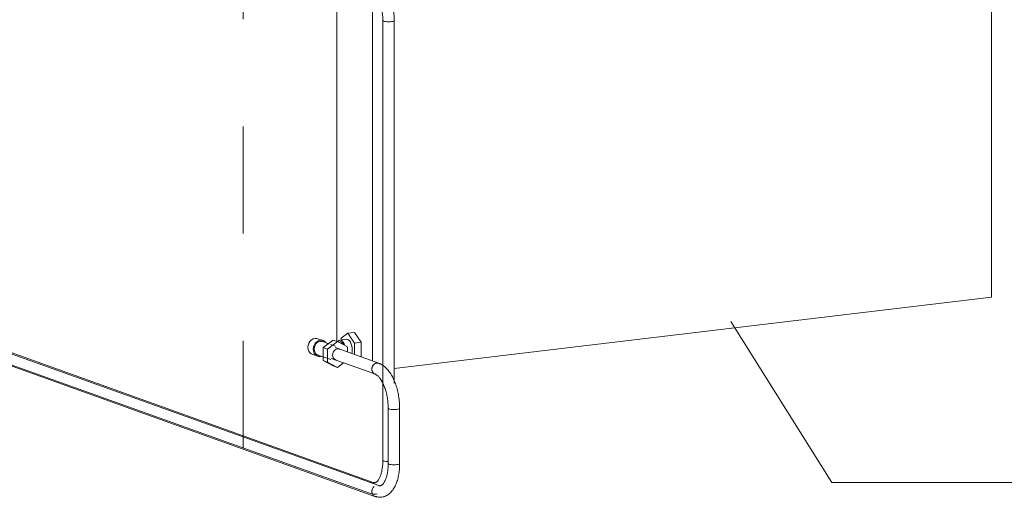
# Model space of a CAD drawing. Header units: millimetres. Extents: x 38570 to 76040, y -5041 to 9267.
# Tile 87 of 168: x 66571 to 67949, y -4247 to -3576. Entities that reach past the tile are written whole.
import ezdxf

# ---------------------------------------------------------------- set-up
doc = ezdxf.new("R2010")
doc.units = ezdxf.units.MM
doc.linetypes.add('ADSK_Скрыто', pattern=[300, 150, -150])
for name, color, linetype, lineweight in [('G-____-____-SYMB', 111, 'ADSK_Скрыто', 20), ('M-EQPM-___-IDEN', 50, 'Continuous', 20), ('M-EQPM-____-OTLN', 50, 'Continuous', 20), ('P-PIPE-____-OTLN', 3, 'Continuous', 20)]:
    doc.layers.add(name, color=color, linetype=linetype, lineweight=lineweight)

# ---------------------------------------------------------------- blocks, each defined once
blk = doc.blocks.new('ADSK_Радиатор универсальный_Боковое подключение_Клапаны - Радиатор 600х1000-V153-3D Отопление Right')
at = {"layer": 'M-EQPM-____-OTLN'}
for p, q in [((46489.7, -3359.4), (45623.6, -3462.8)), ((46539.7, -3377.3), (46489.7, -3359.4)), ((45673.6, -3480.8), (46539.7, -3377.3)), ((46539.7, -3964.3), (46539.7, -3377.3)), ((45623.6, -3462.8), (45673.6, -3480.8)), ((45623.6, -3462.8), (45623.6, -3486.2)), ((45605.5, -3482), (45598.5, -3480.6)), ((45607.3, -3496), (45621.1, -3485.3)), ((45621.1, -3485.3), (45626.1, -3487.1)), ((45637.6, -3485), (45628.1, -3486.1)), ((45639.1, -3476.5), (45629.9, -3483.6)), ((45629.9, -3483.6), (45629.9, -3485.9)), ((45639.1, -3476.5), (45648.6, -3475.4)), ((45648.4, -3490.3), (45639.1, -3476.5)), ((45648.6, -3475.4), (45657.9, -3489.1)), ((45673.6, -3480.8), (45673.6, -3513.9)), ((45589, -3498), (45589.6, -3493.5)), ((45589.5, -3501.9), (45589, -3498)), ((45590.8, -3490.4), (45592.8, -3487.2)), ((45614.5, -3490.4), (45606.5, -3487.5)), ((45607.3, -3514.1), (45607.3, -3496)), ((45612.3, -3497.8), (45607.3, -3496)), ((45626.1, -3487.1), (45612.3, -3497.8)), ((45612.3, -3497.8), (45612.3, -3515.8)), ((45614, -3490.8), (45613.1, -3490.7)), ((45614.7, -3490.2), (45614, -3490.3)), ((45624.5, -3493.9), (45618.4, -3491.8)), ((45640, -3494.5), (45626.1, -3487.1)), ((45630.9, -3489.5), (45629.6, -3488.7)), ((45640, -3501.5), (45640, -3494.5)), ((45648.4, -3490.3), (45657.9, -3489.1)), ((45648.4, -3504.7), (45648.4, -3490.3)), ((45657.9, -3489.1), (45657.9, -3508.1)), ((45589.2, -3506.6), (45595.5, -3509.9)), ((45599.7, -3506.3), (45617.7, -3512.8)), ((45601.9, -3511.1), (45601.2, -3511.2)), ((45621.1, -3521.4), (45607.3, -3514.1)), ((45612.3, -3515.8), (45607.3, -3514.1)), ((45612.3, -3515.8), (45626.1, -3523.2)), ((45626.1, -3523.2), (45621.1, -3521.4)), ((45623.6, -3522.3), (45623.6, -4025.9)), ((45626.1, -3523.2), (45634.7, -3516.6)), ((45673.6, -3532), (45673.6, -4053.5)), ((46539.7, -3964.3), (45704.1, -4064.1)), ((45604.5, -4025), (45597, -4022.3)), ((45637.6, -4023.1), (45628.1, -4024.2)), ((45639.1, -4014.6), (45629.9, -4021.7)), ((45629.9, -4021.7), (45629.9, -4024)), ((45648.6, -4013.5), (45639.1, -4014.6)), ((45648.4, -4028.4), (45639.1, -4014.6)), ((45648.6, -4013.5), (45657.9, -4027.2)), ((45611.1, -4028.9), (45604, -4026.4)), ((45604.8, -4034.8), (45618.7, -4024.2)), ((45604.8, -4052.9), (45604.8, -4034.8)), ((45610.8, -4037), (45604.8, -4034.8)), ((45610.4, -4028.9), (45609.7, -4029.2)), ((45609.7, -4029.2), (45611.8, -4029.5)), ((45613, -4028.5), (45610.5, -4028.8)), ((45624.7, -4026.3), (45610.8, -4037)), ((45610.8, -4037), (45610.8, -4055.1)), ((45622, -4032.8), (45615, -4030.3)), ((45618.7, -4024.2), (45624.7, -4026.3)), ((45638.5, -4033.7), (45624.7, -4026.3)), ((45628.4, -4026.7), (45625.9, -4027)), ((45638.5, -4040.9), (45638.5, -4033.7)), ((45648.4, -4028.4), (45657.9, -4027.2)), ((45648.4, -4044.5), (45648.4, -4028.4)), ((45657.9, -4027.2), (45657.9, -4047.9)), ((45589.3, -4043.9), (45596.8, -4046.6)), ((45597.3, -4045.2), (45615.3, -4051.6)), ((45618.7, -4060.3), (45604.8, -4052.9)), ((45610.8, -4055.1), (45604.8, -4052.9)), ((45610.8, -4055.1), (45624.7, -4062.5)), ((45624.7, -4062.5), (45618.7, -4060.3)), ((45624.7, -4062.5), (45633.2, -4055.9))]:
    blk.add_line(p, q, dxfattribs=at)
for points in [[(45596.7, -3480.4, 0), (45596.1, -3480.4, 0), (45595.6, -3480.4, 0), (45595, -3480.4, 0), (45594.5, -3480.5, 0), (45594, -3480.6, 0), (45593.5, -3480.7, 0), (45593, -3480.9, 0), (45592.4, -3481, 0), (45591.9, -3481.2, 0), (45591.5, -3481.4, 0), (45591, -3481.7, 0), (45590.5, -3481.9, 0), (45590, -3482.2, 0), (45589.6, -3482.5, 0), (45589.1, -3482.7, 0), (45588.7, -3483.1, 0), (45588.3, -3483.4, 0), (45587.9, -3483.7, 0), (45587.5, -3484.1, 0), (45587.1, -3484.5, 0), (45586.8, -3484.9, 0), (45586.4, -3485.3, 0), (45586.1, -3485.7, 0), (45585.8, -3486.1, 0), (45585.5, -3486.5, 0), (45585.2, -3487, 0), (45584.9, -3487.4, 0), (45584.7, -3487.9, 0), (45584.4, -3488.4, 0), (45584.2, -3488.8, 0), (45584, -3489.3, 0), (45583.8, -3489.8, 0), (45583.6, -3490.3, 0), (45583.5, -3490.8, 0), (45583.3, -3491.3, 0), (45583.2, -3491.8, 0), (45583.1, -3492.4, 0), (45583, -3492.9, 0), (45582.9, -3493.4, 0), (45582.9, -3493.9, 0), (45582.8, -3494.5, 0), (45582.8, -3495, 0), (45582.8, -3495.2, 0)], [(45583.1, -3495.5, 0), (45586.7, -3485.5, 0), (45595.2, -3480.4, 0), (45600.3, -3481.1, 0)], [(45597.4, -3483.3, 0), (45601.9, -3481.8, 0), (45607.7, -3482.7, 0)], [(45614.5, -3490.2, 0), (45614.4, -3489.6, 0), (45614.1, -3489.1, 0), (45613.9, -3488.6, 0), (45613.7, -3488.1, 0), (45613.4, -3487.6, 0), (45613.1, -3487.2, 0), (45612.8, -3486.7, 0), (45612.4, -3486.3, 0), (45612.1, -3485.9, 0), (45611.7, -3485.4, 0), (45611.4, -3485.1, 0), (45611, -3484.7, 0), (45610.6, -3484.3, 0), (45610.1, -3484, 0), (45609.7, -3483.7, 0), (45609.2, -3483.4, 0), (45608.8, -3483.1, 0), (45608.3, -3482.9, 0), (45607.8, -3482.7, 0), (45607.3, -3482.5, 0), (45606.8, -3482.3, 0), (45606.3, -3482.2, 0), (45605.8, -3482, 0), (45605.3, -3481.9, 0), (45604.7, -3481.8, 0), (45604.2, -3481.8, 0), (45603.6, -3481.8, 0), (45603.5, -3481.8, 0)], [(45633.9, -3491.2, 0), (45632.7, -3489.1, 0), (45631.2, -3487.3, 0), (45629.6, -3486.3, 0), (45628, -3486.1, 0), (45626.4, -3486.8, 0)], [(45645.4, -3499.6, 0), (45645.1, -3496.4, 0), (45644.5, -3493.2, 0), (45643.5, -3490.3, 0), (45642.2, -3487.9, 0), (45640.7, -3486.2, 0), (45639.1, -3485.2, 0), (45637.5, -3485, 0)], [(45582.8, -3495.2, 0), (45582.8, -3495.7, 0), (45582.9, -3496.2, 0), (45582.9, -3496.7, 0), (45583, -3497.3, 0), (45583.1, -3497.8, 0), (45583.2, -3498.3, 0), (45583.3, -3498.8, 0), (45583.4, -3499.3, 0), (45583.6, -3499.8, 0), (45583.8, -3500.3, 0), (45584, -3500.8, 0), (45584.2, -3501.3, 0), (45584.5, -3501.8, 0), (45584.7, -3502.2, 0), (45585, -3502.7, 0), (45585.3, -3503.1, 0), (45585.6, -3503.6, 0), (45586, -3504, 0), (45586.3, -3504.4, 0), (45586.7, -3504.8, 0), (45587.1, -3505.1, 0), (45587.5, -3505.5, 0), (45587.6, -3505.6, 0)], [(45590.7, -3507.2, 0), (45586.7, -3504.7, 0), (45583.1, -3495.5, 0)], [(45594.5, -3497.9, 0), (45594.8, -3495.4, 0), (45595.6, -3492.9, 0), (45597, -3490.7, 0), (45598.8, -3489, 0), (45600.9, -3487.7, 0), (45603.1, -3487.1, 0), (45605.4, -3487.2, 0), (45607.4, -3487.9, 0)], [(45600.6, -3506.6, 0), (45598.8, -3505.9, 0), (45597, -3504.6, 0), (45595.6, -3502.7, 0), (45594.8, -3500.4, 0), (45594.5, -3497.9, 0)], [(45613.1, -3490.7, 0), (45613.8, -3490.3, 0), (45614.5, -3490.4, 0)], [(45619.2, -3506, 0), (45619.4, -3503.9, 0), (45620.1, -3502, 0), (45621.2, -3500.2, 0), (45622.7, -3498.8, 0), (45624.3, -3497.8, 0), (45626.1, -3497.3, 0), (45627.9, -3497.4, 0), (45629.6, -3498, 0)], [(45645, -3503.5, 0), (45645.1, -3502.7, 0), (45645.4, -3499.6, 0)], [(45599.8, -3511.2, 0), (45592.8, -3507.9, 0), (45590.6, -3505, 0)], [(45593.8, -3508.8, 0), (45594.2, -3509.2, 0), (45594.7, -3509.5, 0), (45595.1, -3509.8, 0), (45595.6, -3510, 0), (45596.1, -3510.3, 0), (45596.5, -3510.5, 0), (45597, -3510.7, 0), (45597.6, -3510.8, 0), (45598.1, -3511, 0), (45598.6, -3511.1, 0), (45599.1, -3511.2, 0), (45599.6, -3511.3, 0), (45600.2, -3511.3, 0), (45600.7, -3511.3, 0), (45601.3, -3511.3, 0), (45601.8, -3511.3, 0), (45602.3, -3511.3, 0), (45602.9, -3511.2, 0), (45603.4, -3511.1, 0), (45603.9, -3511, 0), (45604.5, -3510.8, 0), (45605, -3510.6, 0), (45605.5, -3510.5, 0), (45606, -3510.2, 0), (45606.5, -3510, 0), (45607, -3509.7, 0)], [(45624.1, -3512.9, 0), (45622.7, -3512.3, 0), (45621.2, -3511.3, 0), (45620.1, -3509.8, 0), (45619.4, -3508, 0), (45619.2, -3506, 0)], [(45583.2, -4034.3, 0), (45583.5, -4031.3, 0), (45584.5, -4028.5, 0), (45586.1, -4026, 0), (45588.2, -4023.9, 0), (45590.6, -4022.5, 0), (45593.2, -4021.8, 0), (45595.7, -4021.9, 0), (45598.1, -4022.8, 0)], [(45645.4, -4037.7, 0), (45645.1, -4034.5, 0), (45644.5, -4031.3, 0), (45643.5, -4028.4, 0), (45642.2, -4026, 0), (45640.7, -4024.3, 0), (45639.1, -4023.3, 0), (45637.5, -4023.1, 0)], [(45590.3, -4044.2, 0), (45588.2, -4043.4, 0), (45586.1, -4041.9, 0), (45584.5, -4039.7, 0), (45583.5, -4037.2, 0), (45583.2, -4034.3, 0)], [(45608.5, -4027.9, 0), (45607.7, -4027, 0), (45605.6, -4025.4, 0), (45603.2, -4024.6, 0), (45600.7, -4024.5, 0), (45598.1, -4025.2, 0), (45595.7, -4026.6, 0), (45593.6, -4028.7, 0), (45592, -4031.2, 0), (45591, -4034, 0), (45590.7, -4037, 0)], [(45590.7, -4037, 0), (45591, -4039.8, 0), (45592, -4042.4, 0), (45593.6, -4044.6, 0), (45595.7, -4046.1, 0), (45598.1, -4047, 0), (45600.7, -4047, 0), (45602.3, -4046.7, 0)], [(45592, -4036.8, 0), (45592.3, -4034.2, 0), (45593.2, -4031.8, 0), (45594.5, -4029.6, 0), (45596.3, -4027.8, 0), (45598.4, -4026.6, 0), (45600.7, -4026, 0), (45602.9, -4026.1, 0), (45604.9, -4026.8, 0)], [(45598.7, -4045.5, 0), (45598.4, -4045.5, 0), (45596.3, -4044.8, 0), (45594.5, -4043.4, 0), (45593.2, -4041.6, 0), (45592.3, -4039.3, 0), (45592, -4036.8, 0)], [(45617.7, -4045.2, 0), (45618, -4043.2, 0), (45618.7, -4041.2, 0), (45619.8, -4039.4, 0), (45621.2, -4038, 0), (45622.9, -4037, 0), (45624.7, -4036.6, 0), (45626.4, -4036.6, 0), (45628.1, -4037.2, 0)], [(45634.8, -4031.6, 0), (45634, -4029.6, 0), (45632.7, -4027.2, 0), (45631.2, -4025.4, 0), (45629.6, -4024.4, 0), (45628, -4024.2, 0), (45626.4, -4024.9, 0), (45625.2, -4026.4, 0)], [(45633, -4030.7, 0), (45632.1, -4029.1, 0), (45630.9, -4027.6, 0), (45629.6, -4026.8, 0), (45628.3, -4026.7, 0)], [(45622.7, -4052.1, 0), (45621.2, -4051.6, 0), (45619.8, -4050.5, 0), (45618.7, -4049, 0), (45618, -4047.2, 0), (45617.7, -4045.2, 0)], [(45644.6, -4043.1, 0), (45645.1, -4040.8, 0), (45645.4, -4037.7, 0)]]:
    blk.add_polyline3d(points, dxfattribs=at)
blk = doc.blocks.new('ADSK_СШПЭ Аксиальный_Поворот с фиксатором - Поворот трубы-V154-3D Отопление Right')
at = {"layer": 'P-PIPE-____-OTLN', "color": 10}
for p, q in [((45665.2, -3522.5), (45665.4, -3520.4)), ((45665.4, -3524.5), (45665.2, -3522.5)), ((45665.4, -3520.4), (45666.1, -3518.4)), ((45666.1, -3526.3), (45665.4, -3524.5)), ((45666.1, -3518.4), (45667.2, -3516.7)), ((45667.2, -3527.8), (45666.1, -3526.3)), ((45667.2, -3516.7), (45668.6, -3515.3)), ((45668.7, -3515.3), (45670.3, -3514.3)), ((45670.3, -3514.3), (45672.1, -3513.8)), ((45672.1, -3513.8), (45673.9, -3513.9)), ((45668.6, -3528.8), (45667.2, -3527.8)), ((45688.4, -3577.6), (45688.1, -3577.2)), ((45689.2, -3578), (45688.4, -3577.6)), ((45690.5, -3578.4), (45689.2, -3578)), ((45692.1, -3578.6), (45690.5, -3578.4)), ((45694, -3578.8), (45692.1, -3578.6)), ((45696.1, -3578.9), (45694.1, -3578.8)), ((45698.2, -3578.8), (45696.1, -3578.9)), ((45700.1, -3578.6), (45698.2, -3578.8)), ((45701.8, -3578.4), (45700.1, -3578.6)), ((45703, -3578), (45701.8, -3578.4)), ((45703.8, -3577.6), (45703.1, -3578))]:
    blk.add_line(p, q, dxfattribs=at)
for points in [[(45673.9, -3513.9, 0), (45675.6, -3514.4, 0), (45677, -3515.5, 0)], [(45674.8, -3514.1, 0), (45676.3, -3514.7, 0), (45677.7, -3515.4, 0), (45679.1, -3516.1, 0), (45680.4, -3517, 0), (45681.7, -3517.9, 0), (45683, -3518.9, 0), (45684.2, -3520, 0), (45685.3, -3521.1, 0), (45686.5, -3522.3, 0), (45687.6, -3523.5, 0), (45688.6, -3524.8, 0), (45689.7, -3526.2, 0), (45690.7, -3527.6, 0), (45691.6, -3529.1, 0), (45692.6, -3530.6, 0), (45693.5, -3532.2, 0), (45694.3, -3533.8, 0), (45695.1, -3535.5, 0), (45695.9, -3537.2, 0), (45696.7, -3538.9, 0), (45697.4, -3540.7, 0), (45698.1, -3542.5, 0), (45698.8, -3544.4, 0), (45699.4, -3546.3, 0), (45700, -3548.2, 0), (45700.5, -3550.1, 0), (45701, -3552.1, 0), (45701.5, -3554.1, 0), (45702, -3556.1, 0), (45702.3, -3558.1, 0), (45702.7, -3560.2, 0), (45703, -3562.2, 0), (45703.3, -3564.3, 0), (45703.5, -3566.3, 0), (45703.7, -3568.4, 0), (45703.9, -3570.5, 0), (45704, -3572.5, 0), (45704.1, -3574.6, 0), (45704.1, -3576.6, 0), (45704.1, -3577.2, 0)], [(45669.4, -3529.2, 0), (45669.9, -3529.3, 0), (45670.4, -3529.6, 0), (45670.9, -3529.9, 0), (45671.5, -3530.2, 0), (45672.1, -3530.7, 0), (45672.7, -3531.2, 0), (45673.3, -3531.7, 0), (45674, -3532.4, 0), (45674.7, -3533.1, 0), (45675.3, -3533.8, 0), (45676, -3534.7, 0), (45676.7, -3535.6, 0), (45677.4, -3536.6, 0), (45678.1, -3537.6, 0), (45678.8, -3538.8, 0), (45679.4, -3539.9, 0), (45680.1, -3541.2, 0), (45680.7, -3542.4, 0), (45681.4, -3543.8, 0), (45682, -3545.2, 0), (45682.5, -3546.6, 0), (45683.1, -3548.1, 0), (45683.6, -3549.6, 0), (45684.1, -3551.1, 0), (45684.6, -3552.7, 0), (45685.1, -3554.3, 0), (45685.5, -3556, 0), (45685.9, -3557.7, 0), (45686.3, -3559.3, 0), (45686.6, -3561.1, 0), (45686.9, -3562.8, 0), (45687.2, -3564.5, 0), (45687.4, -3566.3, 0), (45687.6, -3568, 0), (45687.8, -3569.8, 0), (45687.9, -3571.5, 0), (45688, -3573.3, 0), (45688.1, -3575, 0), (45688.1, -3576.7, 0), (45688.1, -3577.2, 0)]]:
    blk.add_polyline3d(points, dxfattribs=at)
blk = doc.blocks.new('ADSK_СШПЭ Аксиальный_Поворот с фиксатором - Поворот трубы-V155-3D Отопление Right')
at = {"layer": 'P-PIPE-____-OTLN', "color": 5}
for p, q in [((45673.6, -4060.9), (45674.7, -4059.1)), ((45674.8, -4059.1), (45676.2, -4057.7)), ((45676.2, -4057.7), (45677.9, -4056.7)), ((45677.9, -4056.7), (45679.6, -4056.3)), ((45679.7, -4056.3), (45681.4, -4056.3)), ((45673, -4066.9), (45672.7, -4064.9)), ((45673.6, -4068.7), (45673, -4066.9)), ((45674.7, -4070.2), (45673.6, -4068.7)), ((45676.2, -4071.3), (45674.8, -4070.2)), ((45695.9, -4120.1), (45695.6, -4119.7)), ((45696.7, -4120.5), (45695.9, -4120.1)), ((45698, -4120.8), (45696.7, -4120.5)), ((45699.6, -4121.1), (45698, -4120.8)), ((45701.6, -4121.3), (45699.7, -4121.1)), ((45703.6, -4121.3), (45701.6, -4121.3)), ((45705.7, -4121.3), (45703.7, -4121.3)), ((45707.6, -4121.1), (45705.7, -4121.3)), ((45709.3, -4120.8), (45707.7, -4121.1)), ((45710.6, -4120.5), (45709.3, -4120.8)), ((45711.4, -4120.1), (45710.6, -4120.5))]:
    blk.add_line(p, q, dxfattribs=at)
for points in [[(45672.7, -4064.9, 0), (45673, -4062.9, 0), (45673.6, -4060.9, 0)], [(45681.5, -4056.3, 0), (45683.1, -4056.9, 0), (45684.5, -4058, 0)], [(45682.3, -4056.6, 0), (45683.8, -4057.1, 0), (45685.2, -4057.8, 0), (45686.6, -4058.6, 0), (45687.9, -4059.4, 0), (45689.2, -4060.4, 0), (45690.5, -4061.3, 0), (45691.7, -4062.4, 0), (45692.9, -4063.5, 0), (45694, -4064.7, 0), (45695.1, -4066, 0), (45696.2, -4067.3, 0), (45697.2, -4068.7, 0), (45698.2, -4070.1, 0), (45699.2, -4071.6, 0), (45700.1, -4073.1, 0), (45701, -4074.7, 0), (45701.9, -4076.3, 0), (45702.7, -4077.9, 0), (45703.5, -4079.6, 0), (45704.2, -4081.4, 0), (45705, -4083.2, 0), (45705.7, -4085, 0), (45706.3, -4086.9, 0), (45706.9, -4088.7, 0), (45707.5, -4090.7, 0), (45708.1, -4092.6, 0), (45708.6, -4094.6, 0), (45709.1, -4096.6, 0), (45709.5, -4098.6, 0), (45709.9, -4100.6, 0), (45710.2, -4102.6, 0), (45710.6, -4104.7, 0), (45710.8, -4106.7, 0), (45711.1, -4108.8, 0), (45711.3, -4110.9, 0), (45711.4, -4112.9, 0), (45711.5, -4115, 0), (45711.6, -4117.1, 0), (45711.6, -4119.1, 0), (45711.6, -4119.7, 0)], [(45677, -4071.6, 0), (45677.4, -4071.8, 0), (45677.9, -4072, 0), (45678.4, -4072.3, 0), (45679, -4072.7, 0), (45679.6, -4073.1, 0), (45680.2, -4073.6, 0), (45680.9, -4074.2, 0), (45681.5, -4074.8, 0), (45682.2, -4075.5, 0), (45682.9, -4076.3, 0), (45683.6, -4077.2, 0), (45684.3, -4078.1, 0), (45684.9, -4079.1, 0), (45685.6, -4080.1, 0), (45686.3, -4081.2, 0), (45687, -4082.4, 0), (45687.6, -4083.6, 0), (45688.3, -4084.9, 0), (45688.9, -4086.2, 0), (45689.5, -4087.6, 0), (45690.1, -4089, 0), (45690.6, -4090.5, 0), (45691.2, -4092, 0), (45691.7, -4093.6, 0), (45692.2, -4095.2, 0), (45692.6, -4096.8, 0), (45693.1, -4098.4, 0), (45693.5, -4100.1, 0), (45693.8, -4101.8, 0), (45694.2, -4103.5, 0), (45694.5, -4105.2, 0), (45694.7, -4107, 0), (45695, -4108.7, 0), (45695.2, -4110.5, 0), (45695.3, -4112.2, 0), (45695.5, -4114, 0), (45695.6, -4115.7, 0), (45695.6, -4117.5, 0), (45695.6, -4119.2, 0), (45695.6, -4119.7, 0)]]:
    blk.add_polyline3d(points, dxfattribs=at)
blk = doc.blocks.new('ADSK_СШПЭ Аксиальный_Поворот с фиксатором - Поворот трубы-V156-3D Отопление Right')
at = {"layer": 'P-PIPE-____-OTLN', "color": 5}
for p, q in [((45674.8, -4230.3), (45676.2, -4228.9)), ((45672.7, -4236.1), (45673, -4234.1)), ((45673, -4238.1), (45672.7, -4236.1)), ((45673, -4234.1), (45673.6, -4232.1)), ((45673.6, -4239.9), (45673, -4238.1)), ((45673.6, -4232.1), (45674.7, -4230.4)), ((45674.7, -4241.4), (45673.6, -4239.9)), ((45676.2, -4242.5), (45674.8, -4241.4))]:
    blk.add_line(p, q, dxfattribs=at)
for points in [[(45684.4, -4228.1, 0), (45684.7, -4228, 0), (45685, -4227.9, 0), (45685.3, -4227.8, 0), (45685.6, -4227.7, 0), (45685.9, -4227.5, 0), (45686.3, -4227.3, 0), (45686.7, -4227, 0), (45687.1, -4226.7, 0), (45687.6, -4226.3, 0), (45688.1, -4225.8, 0), (45688.5, -4225.2, 0), (45689, -4224.6, 0), (45689.5, -4223.9, 0), (45690, -4223.1, 0), (45690.5, -4222.3, 0), (45691, -4221.3, 0), (45691.4, -4220.4, 0), (45691.9, -4219.3, 0), (45692.3, -4218.2, 0), (45692.8, -4217, 0), (45693.2, -4215.8, 0), (45693.5, -4214.5, 0), (45693.9, -4213.1, 0), (45694.2, -4211.7, 0), (45694.5, -4210.3, 0), (45694.7, -4208.8, 0), (45695, -4207.3, 0), (45695.2, -4205.7, 0), (45695.3, -4204.1, 0), (45695.5, -4202.5, 0), (45695.6, -4200.8, 0), (45695.6, -4199.1, 0), (45695.6, -4197.4, 0), (45695.6, -4196.9, 0)], [(45686.3, -4243.9, 0), (45687.9, -4243.7, 0), (45689.4, -4243.3, 0), (45690.9, -4242.8, 0), (45692.4, -4242.2, 0), (45693.8, -4241.5, 0), (45695.1, -4240.7, 0), (45696.4, -4239.7, 0), (45697.6, -4238.8, 0), (45698.8, -4237.7, 0), (45699.9, -4236.5, 0), (45700.9, -4235.3, 0), (45701.9, -4234.1, 0), (45702.8, -4232.8, 0), (45703.7, -4231.4, 0), (45704.5, -4230, 0), (45705.3, -4228.5, 0), (45706, -4227, 0), (45706.7, -4225.4, 0), (45707.3, -4223.8, 0), (45707.9, -4222.1, 0), (45708.5, -4220.4, 0), (45709, -4218.7, 0), (45709.4, -4216.9, 0), (45709.8, -4215.1, 0), (45710.2, -4213.2, 0), (45710.5, -4211.3, 0), (45710.8, -4209.4, 0), (45711.1, -4207.5, 0), (45711.3, -4205.5, 0), (45711.4, -4203.6, 0), (45711.5, -4201.6, 0), (45711.6, -4199.6, 0), (45711.6, -4197.5, 0), (45711.6, -4196.9, 0)], [(45695.6, -4196.9, 0), (45695.9, -4197.4, 0), (45696.7, -4197.8, 0), (45698, -4198.1, 0), (45699.6, -4198.4, 0), (45701.6, -4198.5, 0), (45703.6, -4198.6, 0), (45705.7, -4198.5, 0), (45707.6, -4198.4, 0)], [(45707.6, -4198.4, 0), (45709.3, -4198.1, 0), (45710.6, -4197.8, 0), (45711.4, -4197.4, 0)], [(45684.4, -4228.1, 0), (45684.1, -4228.1, 0), (45683.8, -4228.1, 0), (45683.5, -4228.1, 0), (45683.1, -4228, 0), (45682.8, -4227.9, 0), (45682.3, -4227.8, 0)], [(45679.6, -4243.1, 0), (45677.9, -4243.1, 0), (45676.2, -4242.5, 0)], [(45686.3, -4243.9, 0), (45684.7, -4244.1, 0), (45683.1, -4244.1, 0), (45681.5, -4243.9, 0), (45680, -4243.7, 0), (45678.4, -4243.3, 0), (45677, -4242.8, 0)]]:
    blk.add_polyline3d(points, dxfattribs=at)
blk = doc.blocks.new('ADSK_СШПЭ Аксиальный_Поворот с фиксатором - Поворот трубы-V258-3D Отопление Right')
at = {"layer": 'P-PIPE-____-OTLN', "color": 10}
for p, q in [((45670.3, -4223.6), (45672.1, -4223.1)), ((45672.1, -4223.1), (45672.7, -4223.1)), ((45678.8, -4239.6), (45680.3, -4239.3))]:
    blk.add_line(p, q, dxfattribs=at)
for points in [[(45676.9, -4223.7, 0), (45677.1, -4223.7, 0), (45677.4, -4223.6, 0), (45677.7, -4223.5, 0), (45678.1, -4223.3, 0), (45678.4, -4223.2, 0), (45678.8, -4222.9, 0), (45679.2, -4222.7, 0), (45679.6, -4222.3, 0), (45680.1, -4221.9, 0), (45680.5, -4221.4, 0), (45681, -4220.9, 0), (45681.5, -4220.2, 0), (45682, -4219.5, 0), (45682.5, -4218.8, 0), (45683, -4217.9, 0), (45683.4, -4217, 0), (45683.9, -4216, 0), (45684.4, -4214.9, 0), (45684.8, -4213.8, 0), (45685.2, -4212.6, 0), (45685.6, -4211.4, 0), (45686, -4210.1, 0), (45686.3, -4208.8, 0), (45686.7, -4207.4, 0), (45686.9, -4205.9, 0), (45687.2, -4204.4, 0), (45687.4, -4202.9, 0), (45687.6, -4201.3, 0), (45687.8, -4199.7, 0), (45687.9, -4198.1, 0), (45688, -4196.5, 0), (45688.1, -4194.8, 0), (45688.1, -4193.1, 0), (45688.1, -4192.6, 0)], [(45688.1, -4192.6, 0), (45688.4, -4193, 0), (45689.2, -4193.4, 0), (45690.5, -4193.8, 0), (45692.1, -4194, 0), (45694, -4194.2, 0), (45695.7, -4194.2, 0)], [(45676.9, -4223.7, 0), (45676.6, -4223.7, 0), (45676.3, -4223.7, 0), (45676, -4223.7, 0), (45675.6, -4223.6, 0), (45675.2, -4223.5, 0), (45674.8, -4223.4, 0)], [(45678.8, -4239.6, 0), (45677.2, -4239.7, 0), (45675.6, -4239.7, 0), (45674, -4239.6, 0), (45672.4, -4239.3, 0), (45670.9, -4239, 0), (45669.4, -4238.5, 0)]]:
    blk.add_polyline3d(points, dxfattribs=at)
blk = doc.blocks.new('ADSK_M_Оборудование_Отопительный прибор - ADSK_Марка _ ADSK_Тепловая мощность_20-1635446-3D Отопление Right')
at = {"layer": 'M-EQPM-___-IDEN'}
blk.add_line((49939.7, -845.3), (50939.7, -845.3), dxfattribs=at)

msp = doc.modelspace()

# ---------------------------------------------------------------- linework, layer by layer
at = {"layer": 'G-____-____-SYMB'}
msp.add_line((66883.7, 3774.7), (66883.7, -5041), dxfattribs=at)
at = {"layer": 'M-EQPM-___-IDEN'}
for p, q in [((67566, -3998.4), (67707.2, -4223.4)), ((67707.2, -4223.4), (67921.7, -4223.4))]:
    msp.add_line(p, q, dxfattribs=at)
at = {"layer": 'P-PIPE-____-OTLN', "color": 10}
for p, q in [((67079, -3577.2), (67079, -4192.6)), ((67079.3, -3577.6), (67080.1, -3578)), ((67095, -4085.1), (67095, -3577.2)), ((67065.7, -4223.4), (65324.8, -3599.6)), ((65319.4, -3614.6), (67060.3, -4238.5)), ((67080, -4193.4), (67079.3, -4193)), ((67081.3, -4193.8), (67080.1, -4193.4)), ((67083, -4194), (67081.3, -4193.8)), ((67084.9, -4194.2), (67083, -4194)), ((67086.5, -4194.2), (67084.9, -4194.2)), ((67063, -4223.1), (67061.2, -4223.6)), ((67063.6, -4223.1), (67063, -4223.1))]:
    msp.add_line(p, q, dxfattribs=at)
at = {"layer": 'P-PIPE-____-OTLN', "color": 5}
for p, q in [((67073.2, -4227.8), (65333.8, -3604.5)), ((65328.4, -3619.5), (67067.8, -4242.8)), ((67073.2, -4056.6), (67012.2, -4034.7)), ((67006.8, -4049.8), (67067.8, -4071.6)), ((67086.5, -4119.7), (67086.5, -4196.9)), ((67102.5, -4196.9), (67102.5, -4119.7)), ((67086.8, -4120.1), (67087.6, -4120.5)), ((67087.6, -4197.8), (67086.8, -4197.4)), ((67088.8, -4198.1), (67087.6, -4197.8)), ((67090.5, -4198.4), (67088.9, -4198.1)), ((67092.4, -4198.5), (67090.5, -4198.4)), ((67094.5, -4198.6), (67092.4, -4198.5))]:
    msp.add_line(p, q, dxfattribs=at)
at = {"layer": 'P-PIPE-____-OTLN', "color": 10}
for points in [[(67080.1, -3578, 0), (67081.3, -3578.4, 0), (67083, -3578.6, 0), (67084.9, -3578.8, 0), (67087, -3578.9, 0), (67089, -3578.8, 0), (67091, -3578.6, 0)], [(67091, -3578.6, 0), (67092.6, -3578.4, 0), (67093.9, -3578, 0), (67094.7, -3577.6, 0), (67095, -3577.2, 0)]]:
    msp.add_polyline3d(points, dxfattribs=at)
at = {"layer": 'P-PIPE-____-OTLN', "color": 5}
for points in [[(67070.5, -4056.3, 0), (67068.7, -4056.7, 0), (67067.1, -4057.7, 0), (67065.6, -4059.1, 0), (67064.5, -4060.9, 0), (67063.8, -4062.9, 0), (67063.6, -4064.9, 0)], [(67075.4, -4058, 0), (67074, -4056.9, 0), (67072.3, -4056.3, 0), (67070.5, -4056.3, 0)], [(67063.6, -4064.9, 0), (67063.8, -4066.9, 0), (67064.5, -4068.7, 0), (67065.6, -4070.2, 0), (67067.1, -4071.3, 0)], [(67098.5, -4121.1, 0), (67100.2, -4120.8, 0), (67101.4, -4120.5, 0), (67102.2, -4120.1, 0), (67102.5, -4119.7, 0)], [(67087.6, -4120.5, 0), (67088.9, -4120.8, 0), (67090.5, -4121.1, 0), (67092.4, -4121.3, 0), (67094.5, -4121.3, 0), (67096.6, -4121.3, 0), (67098.5, -4121.1, 0)], [(67098.5, -4198.4, 0), (67096.6, -4198.5, 0), (67094.5, -4198.6, 0)], [(67102.5, -4196.9, 0), (67102.2, -4197.4, 0), (67101.4, -4197.8, 0), (67100.2, -4198.1, 0), (67098.5, -4198.4, 0)], [(67067.1, -4228.9, 0), (67065.6, -4230.4, 0), (67064.5, -4232.1, 0), (67063.8, -4234.1, 0), (67063.6, -4236.1, 0)], [(67063.6, -4236.1, 0), (67063.8, -4238.1, 0), (67064.5, -4239.9, 0), (67065.6, -4241.4, 0), (67067.1, -4242.5, 0), (67068.7, -4243.1, 0), (67070.5, -4243.1, 0)]]:
    msp.add_polyline3d(points, dxfattribs=at)

# ---------------------------------------------------------------- block references
at = {"layer": 'M-EQPM-___-IDEN'}
msp.add_blockref('ADSK_M_Оборудование_Отопительный прибор - ADSK_Марка _ ADSK_Тепловая мощность_20-1635446-3D Отопление Right', (17982, -3378.1), dxfattribs=at)
at = {"layer": 'M-EQPM-____-OTLN'}
msp.add_blockref('ADSK_Радиатор универсальный_Боковое подключение_Клапаны - Радиатор 600х1000-V153-3D Отопление Right', (21390.9, 0), dxfattribs=at)
at = {"layer": 'P-PIPE-____-OTLN', "color": 10}
for name in ['ADSK_СШПЭ Аксиальный_Поворот с фиксатором - Поворот трубы-V154-3D Отопление Right', 'ADSK_СШПЭ Аксиальный_Поворот с фиксатором - Поворот трубы-V258-3D Отопление Right']:
    msp.add_blockref(name, (21390.9, 0), dxfattribs=at)
at = {"layer": 'P-PIPE-____-OTLN', "color": 5}
for name in ['ADSK_СШПЭ Аксиальный_Поворот с фиксатором - Поворот трубы-V155-3D Отопление Right', 'ADSK_СШПЭ Аксиальный_Поворот с фиксатором - Поворот трубы-V156-3D Отопление Right']:
    msp.add_blockref(name, (21390.9, 0), dxfattribs=at)

doc.saveas('drawing.dxf')
